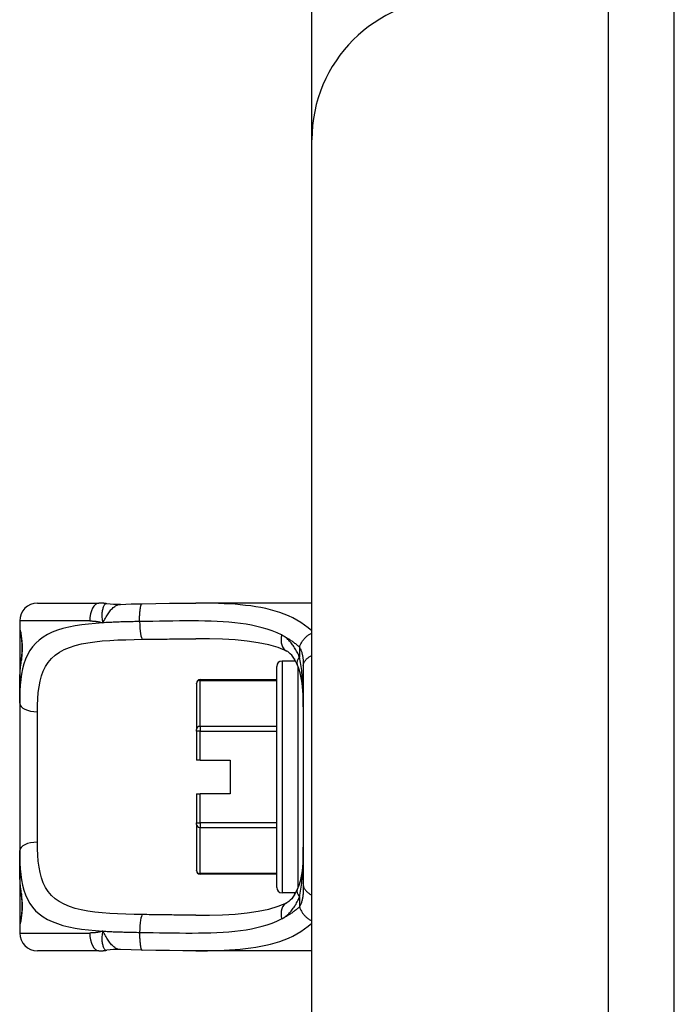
# Model space of a CAD drawing. Header units: inches. Extents: x 4 to 114, y 7 to 59.
# Tile 47 of 55: x 32.24 to 33.68, y 33.17 to 35.34. Entities that reach past the tile are written whole.
import ezdxf

# ---------------------------------------------------------------- set-up
doc = ezdxf.new("R2010")
doc.units = ezdxf.units.IN
doc.header["$MEASUREMENT"] = 0
doc.layers.add('Visible Edges(ANSI)', color=7, linetype='Continuous', lineweight=25)
doc.layers.add('Visible Tangent Edges(ANSI)', color=7, linetype='Continuous', lineweight=25)

msp = doc.modelspace()

# ---------------------------------------------------------------- linework, layer by layer
at = {"layer": 'Visible Edges(ANSI)'}
for p, q in [((33.6842, 27.9164), (33.6842, 39.4274)), ((32.8842, 35.0789), (32.8842, 35.4617)), ((32.8842, 32.2649), (32.8842, 35.0789)), ((32.2787, 34.0563), (32.4141, 34.0563)), ((32.8842, 34.0563), (32.6282, 34.0563)), ((32.2393, 34.0169), (32.2393, 33.9972)), ((32.2393, 33.9972), (32.2393, 33.8734)), ((32.8066, 33.4283), (32.8066, 33.9165)), ((32.8484, 33.9283), (32.8184, 33.9283)), ((32.8653, 33.9179), (32.8653, 33.4335)), ((32.2393, 33.835), (32.2393, 33.8734)), ((32.6294, 33.8788), (32.6294, 33.8794)), ((32.6294, 33.8788), (32.6294, 33.7772)), ((32.8066, 33.8872), (32.6373, 33.8872)), ((32.2393, 33.835), (32.2393, 33.5098)), ((32.6294, 33.7738), (32.6294, 33.7772)), ((32.6294, 33.7738), (32.6294, 33.7098)), ((32.6373, 33.7098), (32.6294, 33.7098)), ((32.6373, 33.7098), (32.7042, 33.7098)), ((32.7042, 33.7098), (32.7042, 33.635)), ((32.6294, 33.635), (32.6373, 33.635)), ((32.6294, 33.635), (32.6294, 33.5711)), ((32.7042, 33.635), (32.6373, 33.635)), ((32.6294, 33.5676), (32.6294, 33.5711)), ((32.6294, 33.5676), (32.6294, 33.466)), ((32.2393, 33.4714), (32.2393, 33.5098)), ((32.2393, 33.4714), (32.2393, 33.3476)), ((32.6294, 33.4655), (32.6294, 33.466)), ((32.8066, 33.4576), (32.6373, 33.4576)), ((32.8484, 33.4165), (32.8184, 33.4165)), ((32.2393, 33.3476), (32.2393, 33.3279)), ((32.4141, 33.2886), (32.2787, 33.2886)), ((32.8842, 33.2886), (32.6282, 33.2886))]:
    msp.add_line(p, q, dxfattribs=at)
at = {"layer": 'Visible Edges(ANSI)', "flags": 128}
for points in [[(32.4313, 34.055), (32.4305, 34.0551), (32.4298, 34.0552), (32.4291, 34.0553), (32.4284, 34.0554), (32.4277, 34.0555), (32.4269, 34.0556), (32.4262, 34.0557), (32.4255, 34.0557), (32.4248, 34.0558), (32.424, 34.0559), (32.4233, 34.0559), (32.4226, 34.056), (32.4219, 34.056), (32.4212, 34.0561), (32.4205, 34.0561), (32.4197, 34.0561), (32.419, 34.0562), (32.4183, 34.0562), (32.4176, 34.0562), (32.4169, 34.0562), (32.4162, 34.0563), (32.4155, 34.0563), (32.4148, 34.0563), (32.4141, 34.0563)], [(32.4616, 34.0535), (32.4464, 34.0535), (32.4313, 34.055)], [(32.4616, 34.0535), (32.4854, 34.0543), (32.5097, 34.0548)], [(32.5097, 34.0548), (32.5398, 34.0553), (32.5697, 34.0558), (32.5992, 34.0561), (32.6282, 34.0563)], [(32.2432, 33.9331), (32.2441, 33.94), (32.2448, 33.9483), (32.245, 33.9572), (32.2448, 33.9662), (32.2442, 33.9746), (32.2433, 33.9818), (32.2424, 33.987), (32.242, 33.9886), (32.2418, 33.9893)], [(32.8289, 33.9503), (32.81, 33.9579), (32.789, 33.9641), (32.766, 33.9689), (32.7411, 33.9725), (32.7148, 33.975), (32.6872, 33.9765), (32.6583, 33.9773), (32.6282, 33.9775)], [(32.2393, 33.8734), (32.2395, 33.8889), (32.2402, 33.9041), (32.2413, 33.9188), (32.2432, 33.9331)], [(32.8521, 33.921), (32.8461, 33.9323), (32.8397, 33.9412), (32.8366, 33.9445), (32.8337, 33.9472), (32.8311, 33.9491), (32.8289, 33.9503)], [(32.8653, 33.8274), (32.8647, 33.8543), (32.8626, 33.8795), (32.8608, 33.8912), (32.8585, 33.9022), (32.8555, 33.9122), (32.8521, 33.921)], [(32.8653, 33.5175), (32.8647, 33.4906), (32.8626, 33.4654), (32.8608, 33.4537), (32.8585, 33.4427), (32.8555, 33.4327), (32.8521, 33.4239)], [(32.2432, 33.4118), (32.2413, 33.426), (32.2402, 33.4407), (32.2395, 33.4559), (32.2393, 33.4714)], [(32.2418, 33.3556), (32.242, 33.3562), (32.2424, 33.3578), (32.2433, 33.3631), (32.2442, 33.3703), (32.2448, 33.3786), (32.245, 33.3877), (32.2448, 33.3966), (32.2441, 33.4049), (32.2432, 33.4118)], [(32.8521, 33.4239), (32.8461, 33.4126), (32.8397, 33.4037), (32.8366, 33.4003), (32.8337, 33.3977), (32.8311, 33.3958), (32.8289, 33.3946)], [(32.6282, 33.3673), (32.6582, 33.3675), (32.6871, 33.3683), (32.7148, 33.3699), (32.7411, 33.3723), (32.7659, 33.3759), (32.7889, 33.3807), (32.81, 33.387), (32.8289, 33.3946)], [(32.4141, 33.2886), (32.4148, 33.2886), (32.4155, 33.2886), (32.4162, 33.2886), (32.4169, 33.2886), (32.4176, 33.2886), (32.4183, 33.2886), (32.419, 33.2887), (32.4197, 33.2887), (32.4205, 33.2887), (32.4212, 33.2888), (32.4219, 33.2888), (32.4226, 33.2889), (32.4233, 33.2889), (32.424, 33.289), (32.4248, 33.2891), (32.4255, 33.2891), (32.4262, 33.2892), (32.4269, 33.2893), (32.4277, 33.2894), (32.4284, 33.2894), (32.4291, 33.2895), (32.4298, 33.2896), (32.4305, 33.2897), (32.4313, 33.2898)], [(32.4616, 33.2914), (32.4464, 33.2913), (32.4313, 33.2898)], [(32.5097, 33.29), (32.4854, 33.2905), (32.4616, 33.2914)], [(32.6282, 33.2886), (32.5992, 33.2887), (32.5697, 33.2891), (32.5398, 33.2895), (32.5097, 33.29)]]:
    msp.add_lwpolyline(points, dxfattribs=at)
at = {"layer": 'Visible Edges(ANSI)'}
for centre, radius, start, end in [((33.1962, 35.0789), 0.312, 90, 180), ((32.2787, 34.0169), 0.0394, 90, 180), ((32.259, 33.9972), 0.0197, 180, 213.12), ((32.8184, 33.9165), 0.0118, 90, 180), ((32.6373, 33.8794), 0.00787, 90, 180), ((32.6373, 33.4655), 0.00787, 180, 270), ((32.8184, 33.4283), 0.0118, 180, 270), ((32.259, 33.3476), 0.0197, 146.88, 180), ((32.2787, 33.3279), 0.0394, 180, 270)]:
    msp.add_arc(centre, radius, start, end, dxfattribs=at)
at = {"layer": 'Visible Tangent Edges(ANSI)'}
for p, q in [((33.5382, 39.4274), (33.5382, 27.9164)), ((32.394, 34.0169), (32.2393, 34.0169)), ((32.2393, 33.9972), (32.2399, 33.9972)), ((32.8569, 33.959), (32.8569, 33.9374)), ((32.8456, 33.933), (32.8456, 33.9283)), ((32.8184, 33.9283), (32.8184, 33.4165)), ((32.8538, 33.4279), (32.8538, 33.9169)), ((32.6373, 33.8872), (32.6373, 33.8857)), ((32.6373, 33.8857), (32.8066, 33.8857)), ((32.6373, 33.7841), (32.6373, 33.8857)), ((32.2787, 33.5284), (32.2787, 33.8165)), ((32.6373, 33.7841), (32.6373, 33.7738)), ((32.8066, 33.7841), (32.6373, 33.7841)), ((32.6373, 33.7738), (32.6294, 33.7738)), ((32.6373, 33.7738), (32.8066, 33.7738)), ((32.6373, 33.7098), (32.6373, 33.7738)), ((32.6373, 33.5711), (32.6373, 33.635)), ((32.6294, 33.5711), (32.6373, 33.5711)), ((32.6373, 33.5711), (32.6373, 33.5608)), ((32.8066, 33.5711), (32.6373, 33.5711)), ((32.6373, 33.5608), (32.8066, 33.5608)), ((32.6373, 33.4591), (32.6373, 33.5608)), ((32.6373, 33.4591), (32.6373, 33.4576)), ((32.8066, 33.4591), (32.6373, 33.4591)), ((32.8456, 33.4165), (32.8456, 33.4118)), ((32.8569, 33.4075), (32.8569, 33.3858)), ((32.2399, 33.3476), (32.2393, 33.3476)), ((32.2393, 33.3279), (32.394, 33.3279))]:
    msp.add_line(p, q, dxfattribs=at)
at = {"layer": 'Visible Tangent Edges(ANSI)', "flags": 128}
for points in [[(32.4313, 34.055), (32.4305, 34.055), (32.4296, 34.0549), (32.4288, 34.0545), (32.428, 34.054), (32.4272, 34.0533), (32.4264, 34.0524), (32.4257, 34.0514), (32.425, 34.0501), (32.4243, 34.0487), (32.4236, 34.0472), (32.423, 34.0454), (32.4225, 34.0436), (32.422, 34.0416), (32.4216, 34.0394), (32.4212, 34.0372), (32.4209, 34.0348), (32.4207, 34.0324), (32.4206, 34.0298), (32.4206, 34.0272), (32.4208, 34.0244), (32.421, 34.0216), (32.4215, 34.0187), (32.4221, 34.0158), (32.4228, 34.0128)], [(32.4228, 34.0128), (32.4242, 34.0154), (32.4256, 34.018), (32.4271, 34.0206), (32.4285, 34.0231), (32.4299, 34.0256), (32.4314, 34.028), (32.4328, 34.0304), (32.4343, 34.0327), (32.4359, 34.035), (32.4374, 34.0371), (32.439, 34.0392), (32.4406, 34.0411), (32.4423, 34.0429), (32.444, 34.0446), (32.4457, 34.0462), (32.4474, 34.0476), (32.4491, 34.0489), (32.4509, 34.05), (32.4526, 34.051), (32.4544, 34.0518), (32.4562, 34.0525), (32.458, 34.053), (32.4598, 34.0533), (32.4616, 34.0535)], [(32.504, 34.0155), (32.5039, 34.0178), (32.5039, 34.0201), (32.504, 34.0225), (32.504, 34.0249), (32.5041, 34.0273), (32.5042, 34.0297), (32.5043, 34.0321), (32.5045, 34.0344), (32.5047, 34.0367), (32.5049, 34.0389), (32.5051, 34.041), (32.5054, 34.043), (32.5057, 34.0449), (32.506, 34.0466), (32.5063, 34.0482), (32.5066, 34.0496), (32.507, 34.0509), (32.5074, 34.0519), (32.5077, 34.0528), (32.5081, 34.0536), (32.5085, 34.0541), (32.5089, 34.0545), (32.5093, 34.0547), (32.5097, 34.0548)], [(32.8842, 33.9952), (32.8764, 34.0018), (32.8683, 34.0079), (32.8599, 34.0136), (32.8511, 34.0188), (32.8421, 34.0236), (32.8327, 34.0279), (32.8232, 34.0319), (32.8133, 34.0354), (32.8032, 34.0386), (32.7929, 34.0415), (32.7823, 34.044), (32.7715, 34.0463), (32.7605, 34.0482), (32.7493, 34.0499), (32.7379, 34.0513), (32.7263, 34.0526), (32.7146, 34.0536), (32.7027, 34.0544), (32.6906, 34.055), (32.6784, 34.0555), (32.6661, 34.0559), (32.6536, 34.0561), (32.641, 34.0562), (32.6282, 34.0563)], [(32.4228, 34.0128), (32.4067, 34.0116), (32.3911, 34.0101), (32.3761, 34.0083), (32.3616, 34.0061), (32.3478, 34.0034), (32.3348, 34.0002), (32.3226, 33.9964), (32.3112, 33.9919), (32.3007, 33.9868), (32.2911, 33.9811), (32.2824, 33.9747), (32.2746, 33.9677), (32.2676, 33.9599), (32.2616, 33.9515), (32.2565, 33.9424), (32.2522, 33.9326), (32.2486, 33.9222), (32.2458, 33.9113), (32.2435, 33.8997), (32.2418, 33.8877), (32.2406, 33.8751), (32.2399, 33.8621), (32.2394, 33.8488), (32.2393, 33.835)], [(32.2432, 33.93), (32.2437, 33.9329), (32.2441, 33.936), (32.2445, 33.9393), (32.2448, 33.9428), (32.2451, 33.9464), (32.2452, 33.9502), (32.2454, 33.954), (32.2454, 33.9579), (32.2454, 33.9618), (32.2452, 33.9656), (32.245, 33.9693), (32.2448, 33.973), (32.2444, 33.9765), (32.2441, 33.9798), (32.2436, 33.9829), (32.2432, 33.9858), (32.2427, 33.9883), (32.2423, 33.9906), (32.2418, 33.9926), (32.2414, 33.9942), (32.2409, 33.9955), (32.2406, 33.9964), (32.2402, 33.997), (32.2399, 33.9972)], [(32.394, 34.0169), (32.3952, 34.0169), (32.3964, 34.0169), (32.3976, 34.0169), (32.3988, 34.0168), (32.4, 34.0167), (32.4012, 34.0167), (32.4024, 34.0166), (32.4036, 34.0165), (32.4048, 34.0164), (32.406, 34.0162), (32.4072, 34.0161), (32.4084, 34.0159), (32.4096, 34.0157), (32.4108, 34.0155), (32.412, 34.0153), (32.4132, 34.0151), (32.4144, 34.0149), (32.4156, 34.0146), (32.4168, 34.0143), (32.418, 34.0141), (32.4192, 34.0138), (32.4204, 34.0134), (32.4216, 34.0131), (32.4228, 34.0128)], [(32.504, 34.0155), (32.5005, 34.0154), (32.497, 34.0154), (32.4935, 34.0153), (32.49, 34.0152), (32.4866, 34.0152), (32.4831, 34.0151), (32.4797, 34.015), (32.4762, 34.015), (32.4728, 34.0149), (32.4694, 34.0148), (32.466, 34.0147), (32.4626, 34.0146), (32.4592, 34.0145), (32.4558, 34.0144), (32.4525, 34.0142), (32.4491, 34.0141), (32.4458, 34.014), (32.4424, 34.0138), (32.4391, 34.0137), (32.4358, 34.0135), (32.4326, 34.0133), (32.4293, 34.0132), (32.4261, 34.013), (32.4228, 34.0128)], [(32.8174, 33.9859), (32.8073, 33.9907), (32.7967, 33.9949), (32.7858, 33.9986), (32.7746, 34.0019), (32.763, 34.0048), (32.7512, 34.0073), (32.7391, 34.0095), (32.7267, 34.0113), (32.7141, 34.0128), (32.7012, 34.014), (32.6882, 34.0149), (32.675, 34.0157), (32.6616, 34.0162), (32.648, 34.0166), (32.6342, 34.0168), (32.6202, 34.0169), (32.6061, 34.0169), (32.5918, 34.0168), (32.5773, 34.0167), (32.5628, 34.0164), (32.5482, 34.0162), (32.5335, 34.016), (32.5188, 34.0157), (32.504, 34.0155)], [(32.2787, 33.8165), (32.2788, 33.831), (32.2794, 33.845), (32.2804, 33.8586), (32.282, 33.8715), (32.2843, 33.8838), (32.2874, 33.8954), (32.2913, 33.9062), (32.2962, 33.9163), (32.3022, 33.9254), (32.3093, 33.9337), (32.3176, 33.9411), (32.327, 33.9477), (32.3375, 33.9535), (32.349, 33.9584), (32.3617, 33.9626), (32.3754, 33.966), (32.39, 33.9687), (32.4055, 33.9709), (32.4216, 33.9726), (32.4384, 33.9739), (32.4558, 33.9749), (32.4736, 33.9755), (32.4918, 33.976), (32.5103, 33.9763)], [(32.5103, 33.9763), (32.5153, 33.9763), (32.5203, 33.9764), (32.5253, 33.9765), (32.5302, 33.9765), (32.5352, 33.9766), (32.5402, 33.9767), (32.5452, 33.9767), (32.5501, 33.9768), (32.5551, 33.9769), (32.5601, 33.977), (32.565, 33.977), (32.5699, 33.9771), (32.5749, 33.9771), (32.5798, 33.9772), (32.5847, 33.9773), (32.5896, 33.9773), (32.5945, 33.9774), (32.5993, 33.9774), (32.6042, 33.9774), (32.609, 33.9775), (32.6139, 33.9775), (32.6187, 33.9775), (32.6235, 33.9775), (32.6282, 33.9775)], [(32.8174, 33.9859), (32.8192, 33.985), (32.821, 33.9841), (32.8228, 33.9831), (32.8245, 33.9822), (32.8263, 33.9812), (32.828, 33.9802), (32.8297, 33.9792), (32.8314, 33.9781), (32.8331, 33.9771), (32.8348, 33.976), (32.8365, 33.9749), (32.8381, 33.9738), (32.8398, 33.9727), (32.8414, 33.9715), (32.843, 33.9704), (32.8446, 33.9692), (32.8462, 33.968), (32.8478, 33.9668), (32.8493, 33.9655), (32.8509, 33.9643), (32.8524, 33.963), (32.8539, 33.9617), (32.8554, 33.9604), (32.8569, 33.959)], [(32.8569, 33.9374), (32.8557, 33.9401), (32.8545, 33.9428), (32.8532, 33.9454), (32.8519, 33.948), (32.8505, 33.9505), (32.8491, 33.953), (32.8477, 33.9554), (32.8462, 33.9578), (32.8447, 33.9601), (32.8432, 33.9623), (32.8416, 33.9645), (32.84, 33.9666), (32.8383, 33.9686), (32.8366, 33.9706), (32.8349, 33.9725), (32.8331, 33.9744), (32.8313, 33.9761), (32.8294, 33.9778), (32.8275, 33.9794), (32.8255, 33.9809), (32.8236, 33.9823), (32.8215, 33.9836), (32.8195, 33.9848), (32.8174, 33.9859)], [(32.8569, 33.959), (32.8574, 33.9606), (32.858, 33.9621), (32.8587, 33.9636), (32.8594, 33.9652), (32.8602, 33.9667), (32.861, 33.9683), (32.8619, 33.9698), (32.8629, 33.9714), (32.8639, 33.9729), (32.865, 33.9744), (32.8662, 33.9759), (32.8674, 33.9773), (32.8686, 33.9787), (32.8699, 33.98), (32.8712, 33.9813), (32.8726, 33.9826), (32.874, 33.9837), (32.8754, 33.9849), (32.8769, 33.9859), (32.8783, 33.9869), (32.8798, 33.9879), (32.8813, 33.9887), (32.8827, 33.9895), (32.8842, 33.9903)], [(32.8569, 33.959), (32.8576, 33.9577), (32.8583, 33.9564), (32.859, 33.955), (32.8596, 33.9536), (32.8602, 33.9521), (32.8608, 33.9506), (32.8613, 33.9491), (32.8618, 33.9476), (32.8623, 33.946), (32.8627, 33.9444), (32.8631, 33.9427), (32.8634, 33.941), (32.8637, 33.9393), (32.864, 33.9376), (32.8643, 33.9358), (32.8645, 33.934), (32.8647, 33.9322), (32.8649, 33.9303), (32.865, 33.9284), (32.8651, 33.9264), (32.8652, 33.9244), (32.8653, 33.9223), (32.8653, 33.9201), (32.8653, 33.9179)], [(32.8653, 33.8274), (32.8653, 33.8322), (32.8653, 33.8371), (32.8652, 33.8419), (32.8652, 33.8467), (32.8651, 33.8515), (32.865, 33.8562), (32.8648, 33.861), (32.8647, 33.8657), (32.8645, 33.8704), (32.8643, 33.8751), (32.8641, 33.8798), (32.8638, 33.8844), (32.8635, 33.889), (32.8631, 33.8936), (32.8627, 33.8982), (32.8623, 33.9027), (32.8618, 33.9072), (32.8613, 33.9117), (32.8607, 33.9161), (32.8601, 33.9205), (32.8594, 33.9248), (32.8586, 33.9291), (32.8578, 33.9333), (32.8569, 33.9374)], [(32.8653, 33.9179), (32.8653, 33.9188), (32.8654, 33.9198), (32.8656, 33.9207), (32.8658, 33.9217), (32.8661, 33.9227), (32.8664, 33.9237), (32.8668, 33.9247), (32.8673, 33.9257), (32.8679, 33.9267), (32.8685, 33.9278), (32.8692, 33.9288), (32.87, 33.9298), (32.8708, 33.9308), (32.8717, 33.9319), (32.8727, 33.9329), (32.8738, 33.9338), (32.8749, 33.9348), (32.8761, 33.9357), (32.8773, 33.9367), (32.8786, 33.9375), (32.8799, 33.9384), (32.8813, 33.9392), (32.8827, 33.94), (32.8842, 33.9408)], [(32.2393, 33.8734), (32.2393, 33.8759), (32.2393, 33.8785), (32.2394, 33.881), (32.2394, 33.8835), (32.2395, 33.886), (32.2395, 33.8884), (32.2396, 33.8909), (32.2397, 33.8933), (32.2398, 33.8957), (32.2399, 33.8981), (32.24, 33.9005), (32.2402, 33.9029), (32.2403, 33.9053), (32.2405, 33.9076), (32.2407, 33.9099), (32.2409, 33.9122), (32.2411, 33.9145), (32.2414, 33.9168), (32.2416, 33.919), (32.2419, 33.9213), (32.2422, 33.9235), (32.2425, 33.9257), (32.2429, 33.9279), (32.2432, 33.93)], [(32.5103, 33.3686), (32.4918, 33.3689), (32.4735, 33.3694), (32.4555, 33.3701), (32.4381, 33.371), (32.4213, 33.3723), (32.4051, 33.374), (32.3898, 33.3762), (32.3752, 33.3789), (32.3615, 33.3824), (32.3489, 33.3865), (32.3373, 33.3915), (32.3268, 33.3972), (32.3175, 33.4037), (32.3092, 33.4111), (32.3021, 33.4194), (32.2962, 33.4286), (32.2913, 33.4387), (32.2874, 33.4495), (32.2843, 33.4612), (32.282, 33.4735), (32.2804, 33.4864), (32.2794, 33.4999), (32.2788, 33.5139), (32.2787, 33.5284)], [(32.2393, 33.5098), (32.2394, 33.4961), (32.2399, 33.4828), (32.2407, 33.4698), (32.2419, 33.4573), (32.2436, 33.4452), (32.2458, 33.4337), (32.2487, 33.4227), (32.2522, 33.4122), (32.2565, 33.4024), (32.2616, 33.3933), (32.2676, 33.3849), (32.2745, 33.3771), (32.2823, 33.3701), (32.2911, 33.3637), (32.3007, 33.3581), (32.3112, 33.353), (32.3226, 33.3486), (32.3347, 33.3447), (32.3478, 33.3415), (32.3615, 33.3388), (32.376, 33.3365), (32.391, 33.3347), (32.4067, 33.3332), (32.4228, 33.3321)], [(32.8569, 33.4075), (32.8578, 33.4116), (32.8586, 33.4158), (32.8594, 33.4201), (32.8601, 33.4244), (32.8607, 33.4288), (32.8613, 33.4332), (32.8618, 33.4377), (32.8623, 33.4422), (32.8627, 33.4467), (32.8631, 33.4513), (32.8635, 33.4559), (32.8638, 33.4605), (32.8641, 33.4651), (32.8643, 33.4698), (32.8645, 33.4745), (32.8647, 33.4792), (32.8649, 33.4839), (32.865, 33.4886), (32.8651, 33.4934), (32.8652, 33.4982), (32.8652, 33.503), (32.8653, 33.5078), (32.8653, 33.5126), (32.8653, 33.5175)], [(32.2432, 33.4148), (32.2429, 33.417), (32.2425, 33.4192), (32.2422, 33.4214), (32.2419, 33.4236), (32.2416, 33.4258), (32.2414, 33.428), (32.2411, 33.4303), (32.2409, 33.4326), (32.2407, 33.4349), (32.2405, 33.4372), (32.2403, 33.4396), (32.2402, 33.4419), (32.24, 33.4443), (32.2399, 33.4467), (32.2398, 33.4491), (32.2397, 33.4515), (32.2396, 33.454), (32.2395, 33.4564), (32.2395, 33.4589), (32.2394, 33.4614), (32.2394, 33.4639), (32.2393, 33.4664), (32.2393, 33.4689), (32.2393, 33.4714)], [(32.8653, 33.4335), (32.8653, 33.431), (32.8653, 33.4284), (32.8652, 33.4259), (32.8652, 33.4234), (32.8651, 33.421), (32.865, 33.4186), (32.8649, 33.4163), (32.8647, 33.414), (32.8645, 33.4118), (32.8643, 33.4097), (32.8641, 33.4076), (32.8638, 33.4057), (32.8634, 33.4038), (32.863, 33.4019), (32.8626, 33.4001), (32.8621, 33.3984), (32.8616, 33.3967), (32.8611, 33.395), (32.8605, 33.3934), (32.8599, 33.3918), (32.8592, 33.3902), (32.8585, 33.3887), (32.8577, 33.3872), (32.8569, 33.3858)], [(32.8653, 33.4335), (32.8653, 33.4328), (32.8654, 33.432), (32.8656, 33.4311), (32.8658, 33.4303), (32.866, 33.4294), (32.8664, 33.4285), (32.8668, 33.4276), (32.8673, 33.4267), (32.8678, 33.4257), (32.8684, 33.4248), (32.8691, 33.4238), (32.8699, 33.4228), (32.8707, 33.4218), (32.8717, 33.4208), (32.8726, 33.4199), (32.8737, 33.4189), (32.8748, 33.4179), (32.876, 33.4169), (32.8772, 33.4159), (32.8785, 33.415), (32.8799, 33.414), (32.8813, 33.4131), (32.8827, 33.4122), (32.8842, 33.4113)], [(32.2399, 33.3476), (32.2402, 33.3478), (32.2406, 33.3484), (32.2409, 33.3493), (32.2414, 33.3506), (32.2418, 33.3523), (32.2423, 33.3543), (32.2427, 33.3566), (32.2432, 33.3591), (32.2436, 33.362), (32.2441, 33.3651), (32.2444, 33.3684), (32.2448, 33.3719), (32.245, 33.3756), (32.2452, 33.3793), (32.2454, 33.3832), (32.2454, 33.387), (32.2454, 33.3909), (32.2452, 33.3947), (32.245, 33.3985), (32.2448, 33.4021), (32.2444, 33.4056), (32.2441, 33.4089), (32.2436, 33.412), (32.2432, 33.4148)], [(32.8174, 33.3589), (32.8195, 33.36), (32.8215, 33.3612), (32.8236, 33.3626), (32.8256, 33.364), (32.8275, 33.3655), (32.8294, 33.3671), (32.8313, 33.3688), (32.8331, 33.3705), (32.8349, 33.3724), (32.8366, 33.3743), (32.8384, 33.3762), (32.84, 33.3783), (32.8416, 33.3804), (32.8432, 33.3826), (32.8448, 33.3848), (32.8463, 33.3871), (32.8477, 33.3895), (32.8492, 33.3919), (32.8506, 33.3944), (32.8519, 33.3969), (32.8532, 33.3995), (32.8545, 33.4021), (32.8557, 33.4048), (32.8569, 33.4075)], [(32.6282, 33.3673), (32.6235, 33.3673), (32.6187, 33.3673), (32.6139, 33.3673), (32.609, 33.3674), (32.6042, 33.3674), (32.5994, 33.3674), (32.5945, 33.3675), (32.5896, 33.3675), (32.5847, 33.3676), (32.5799, 33.3676), (32.5749, 33.3677), (32.57, 33.3677), (32.5651, 33.3678), (32.5601, 33.3679), (32.5552, 33.368), (32.5502, 33.368), (32.5453, 33.3681), (32.5403, 33.3682), (32.5353, 33.3682), (32.5303, 33.3683), (32.5253, 33.3684), (32.5203, 33.3685), (32.5153, 33.3685), (32.5103, 33.3686)], [(32.8569, 33.3858), (32.8554, 33.3845), (32.8539, 33.3831), (32.8524, 33.3818), (32.8508, 33.3805), (32.8493, 33.3793), (32.8477, 33.378), (32.8462, 33.3768), (32.8446, 33.3756), (32.843, 33.3745), (32.8414, 33.3733), (32.8397, 33.3721), (32.8381, 33.371), (32.8364, 33.3699), (32.8348, 33.3688), (32.8331, 33.3677), (32.8314, 33.3667), (32.8297, 33.3657), (32.828, 33.3646), (32.8262, 33.3636), (32.8245, 33.3627), (32.8227, 33.3617), (32.821, 33.3608), (32.8192, 33.3598), (32.8174, 33.3589)], [(32.8569, 33.3858), (32.8574, 33.3843), (32.858, 33.3828), (32.8587, 33.3812), (32.8594, 33.3797), (32.8602, 33.3781), (32.861, 33.3765), (32.8619, 33.375), (32.8629, 33.3735), (32.8639, 33.372), (32.865, 33.3705), (32.8662, 33.369), (32.8674, 33.3676), (32.8686, 33.3662), (32.8699, 33.3648), (32.8712, 33.3635), (32.8726, 33.3623), (32.874, 33.3611), (32.8754, 33.36), (32.8769, 33.3589), (32.8783, 33.3579), (32.8798, 33.357), (32.8813, 33.3561), (32.8827, 33.3553), (32.8842, 33.3546)], [(32.504, 33.3294), (32.5188, 33.3291), (32.5336, 33.3289), (32.5482, 33.3286), (32.5628, 33.3284), (32.5773, 33.3282), (32.5917, 33.328), (32.6059, 33.3279), (32.62, 33.3279), (32.634, 33.328), (32.6478, 33.3283), (32.6614, 33.3286), (32.6748, 33.3292), (32.6881, 33.3299), (32.7011, 33.3309), (32.714, 33.3321), (32.7266, 33.3336), (32.7389, 33.3353), (32.7511, 33.3375), (32.7629, 33.34), (32.7745, 33.3429), (32.7858, 33.3462), (32.7967, 33.3499), (32.8072, 33.3542), (32.8174, 33.3589)], [(32.6282, 33.2886), (32.641, 33.2886), (32.6536, 33.2887), (32.6661, 33.289), (32.6784, 33.2893), (32.6906, 33.2898), (32.7027, 33.2905), (32.7146, 33.2913), (32.7263, 33.2923), (32.7379, 33.2935), (32.7493, 33.2949), (32.7605, 33.2966), (32.7715, 33.2986), (32.7823, 33.3008), (32.7929, 33.3033), (32.8032, 33.3062), (32.8133, 33.3094), (32.8232, 33.313), (32.8327, 33.3169), (32.8421, 33.3213), (32.8511, 33.3261), (32.8598, 33.3313), (32.8683, 33.3369), (32.8764, 33.3431), (32.8842, 33.3496)], [(32.4228, 33.3321), (32.4216, 33.3317), (32.4204, 33.3314), (32.4192, 33.3311), (32.418, 33.3308), (32.4168, 33.3305), (32.4156, 33.3302), (32.4144, 33.33), (32.4132, 33.3297), (32.412, 33.3295), (32.4108, 33.3293), (32.4096, 33.3291), (32.4084, 33.3289), (32.4072, 33.3288), (32.406, 33.3286), (32.4048, 33.3285), (32.4036, 33.3284), (32.4024, 33.3283), (32.4012, 33.3282), (32.4, 33.3281), (32.3988, 33.328), (32.3976, 33.328), (32.3964, 33.328), (32.3952, 33.3279), (32.394, 33.3279)], [(32.4228, 33.3321), (32.4221, 33.3291), (32.4215, 33.3261), (32.421, 33.3232), (32.4208, 33.3204), (32.4206, 33.3177), (32.4206, 33.3151), (32.4207, 33.3125), (32.4209, 33.31), (32.4212, 33.3077), (32.4216, 33.3054), (32.422, 33.3033), (32.4225, 33.3013), (32.423, 33.2994), (32.4236, 33.2977), (32.4243, 33.2961), (32.425, 33.2947), (32.4257, 33.2935), (32.4264, 33.2924), (32.4272, 33.2915), (32.428, 33.2908), (32.4288, 33.2903), (32.4296, 33.29), (32.4305, 33.2898), (32.4313, 33.2898)], [(32.4616, 33.2914), (32.4598, 33.2915), (32.458, 33.2919), (32.4562, 33.2924), (32.4544, 33.293), (32.4526, 33.2938), (32.4509, 33.2948), (32.4491, 33.2959), (32.4474, 33.2972), (32.4457, 33.2987), (32.444, 33.3002), (32.4423, 33.3019), (32.4406, 33.3037), (32.439, 33.3057), (32.4374, 33.3077), (32.4359, 33.3099), (32.4343, 33.3121), (32.4328, 33.3144), (32.4314, 33.3168), (32.4299, 33.3193), (32.4285, 33.3218), (32.4271, 33.3243), (32.4256, 33.3269), (32.4242, 33.3295), (32.4228, 33.3321)], [(32.4228, 33.3321), (32.4261, 33.3319), (32.4293, 33.3317), (32.4326, 33.3315), (32.4359, 33.3313), (32.4392, 33.3312), (32.4425, 33.331), (32.4458, 33.3309), (32.4491, 33.3307), (32.4525, 33.3306), (32.4559, 33.3305), (32.4592, 33.3304), (32.4626, 33.3303), (32.466, 33.3302), (32.4694, 33.3301), (32.4729, 33.33), (32.4763, 33.3299), (32.4797, 33.3298), (32.4832, 33.3297), (32.4866, 33.3297), (32.4901, 33.3296), (32.4936, 33.3295), (32.497, 33.3295), (32.5005, 33.3294), (32.504, 33.3294)], [(32.504, 33.3294), (32.5039, 33.3271), (32.5039, 33.3247), (32.504, 33.3224), (32.504, 33.32), (32.5041, 33.3175), (32.5042, 33.3151), (32.5043, 33.3127), (32.5045, 33.3104), (32.5047, 33.3081), (32.5049, 33.3059), (32.5051, 33.3038), (32.5054, 33.3018), (32.5057, 33.2999), (32.506, 33.2982), (32.5063, 33.2966), (32.5066, 33.2952), (32.507, 33.294), (32.5074, 33.2929), (32.5077, 33.292), (32.5081, 33.2913), (32.5085, 33.2907), (32.5089, 33.2903), (32.5093, 33.2901), (32.5097, 33.29)]]:
    msp.add_lwpolyline(points, dxfattribs=at)
at = {"layer": 'Visible Tangent Edges(ANSI)'}
for centre, major_axis, ratio, start_param, end_param in [((32.4141, 34.0169), (0, 0.0394), 0.508749, 0, 1.570796), ((32.2596, 33.9972), (0, 0.0197), 0.998051, 1.570796, 2.050029), ((32.5103, 34.0155), (0.0006, -0.0394), 0.159697, 4.710006, 6.190013), ((32.8456, 33.9859), (-0.0167, -0.0357), 0.681178, 5.020894, 6.283185), ((32.2626, 33.93), (-0.0194, 0.0031), 0.702907, 0, 0.222077), ((32.8879, 33.9374), (-0.0358, -0.0164), 0.468903, 5.509277, 6.283185), ((32.6373, 33.8788), (-0.00787, 0), 0.871957, 4.712389, 6.283185), ((32.2787, 33.835), (-0.0394, 0), 0.472046, 0, 1.570796), ((32.6373, 33.7772), (-0.00787, 0), 0.871957, 4.712389, 6.283185), ((32.6373, 33.5676), (-0.00787, 0), 0.871957, 0, 1.570796), ((32.2787, 33.5098), (-0.0394, 0), 0.472046, 4.712389, 6.283185), ((32.6373, 33.466), (-0.00787, 0), 0.871957, 0, 1.570796), ((32.2626, 33.4148), (-0.0194, -0.0031), 0.702907, 6.061108, 6.283185), ((32.8879, 33.4075), (-0.0358, 0.0164), 0.468903, 0, 0.773908), ((32.8456, 33.3589), (-0.0167, 0.0357), 0.681178, 0, 1.262291), ((32.5103, 33.3294), (0.0006, 0.0394), 0.159697, 0.093172, 1.573179), ((32.2596, 33.3476), (0, 0.0197), 0.998051, 1.091081, 1.570796), ((32.4141, 33.3279), (0, -0.0394), 0.508749, 4.712389, 6.283185)]:
    msp.add_ellipse(centre, major_axis=major_axis, ratio=ratio, start_param=start_param, end_param=end_param, dxfattribs=at)

doc.saveas('drawing.dxf')
